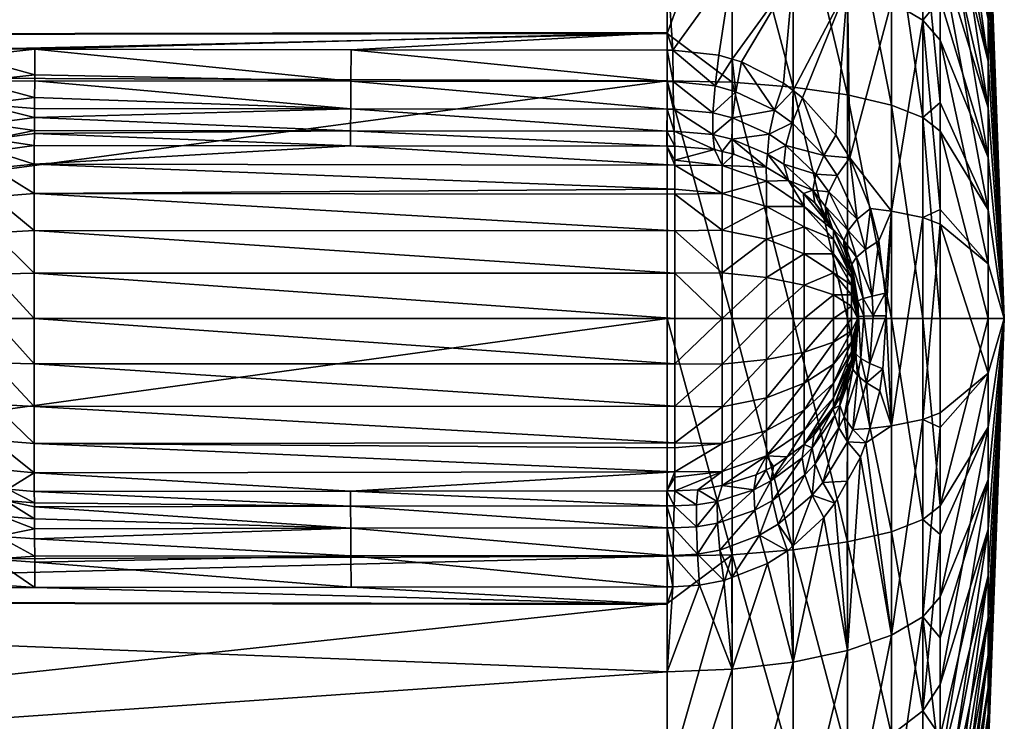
# Model space of a CAD drawing. Extents: x -0.145 to 0.145, y -0.108 to 0.015.
# Tile 82 of 84: x 0.123 to 0.145, y -0.092 to -0.077. Entities that reach past the tile are written whole.
import ezdxf

# ---------------------------------------------------------------- set-up
doc = ezdxf.new("R2010")
doc.units = 0
doc.layers.add('7460-33(2020)-1@7460-33(2020)', color=7, linetype='CONTINUOUS')

msp = doc.modelspace()

# ---------------------------------------------------------------- meshes
at = {"layer": '7460-33(2020)-1@7460-33(2020)'}
mesh = msp.add_polyface(dxfattribs=at)
corners = [(0.140954, -0.079993, 0.023152), (0.140488, -0.078729, 0.02311), (0.14122, -0.079546, 0.022777), (0.1449, -0.083552, 0.000203), (0.144548, -0.077938, 0.00793), (0.144548, -0.076192, 0.006291), (0.144548, -0.07417, 0.001993), (0.144548, -0.074019, -0.000397), (0.144548, -0.075487, -0.004915), (0.144548, -0.077013, -0.00676), (0.144548, -0.080036, 0.009084), (0.143496, -0.076573, 0.017842), (0.143496, -0.07373, 0.016527), (0.144548, -0.07895, -0.008167), (0.143496, -0.074424, -0.016408), (0.143496, -0.075552, -0.017087), (0.143496, -0.079456, -0.018403), (0.144548, -0.081176, -0.009048), (0.143496, -0.078833, -0.018193), (0.143496, -0.072023, -0.014963), (0.143496, -0.069032, -0.01213), (0.143496, -0.070587, -0.013604), (0.144548, -0.074468, -0.002749), (0.144548, -0.074909, 0.00427), (0.143496, -0.07045, 0.014034), (0.143496, -0.072419, 0.01553), (0.143496, -0.068957, 0.012275), (0.143496, -0.067783, 0.010894), (0.143496, -0.077469, 0.018257), (0.144548, -0.082355, 0.009679), (0.143496, -0.081171, 0.019072), (0.143121, -0.073021, 0.017705), (0.143121, -0.079161, -0.019745), (0.14147, -0.076296, 0.021737), (0.142433, -0.074451, -0.019467), (0.14147, -0.0698, -0.017887), (0.14147, -0.07401, -0.02042), (0.143121, -0.074975, -0.018335), (0.142433, -0.070436, -0.017051), (0.143121, -0.07703, 0.019559), (0.142433, -0.081208, 0.021749), (0.142433, -0.076631, 0.020742), (0.142433, -0.078893, -0.020963), (0.14147, -0.078667, -0.021989), (0.140287, -0.073677, -0.02114), (0.140287, -0.078496, -0.022764), (0.143121, -0.071191, -0.016058), (0.14147, -0.071837, 0.019673), (0.140287, -0.076043, 0.022489), (0.142433, -0.072378, 0.018774), (0.141524, -0.080041, 0.022606)]
mesh.append_faces([[corners[k] for k in face] for face in [(0, 1, 2, 2), (3, 4, 5, 5), (3, 6, 7, 7), (3, 8, 9, 9), (10, 11, 12, 12), (13, 14, 15, 15), (16, 17, 18, 18), (13, 19, 14, 14), (13, 9, 19, 19), (3, 9, 13, 13), (20, 9, 8, 8), (21, 19, 9, 9), (17, 15, 18, 18), (17, 13, 15, 15), (3, 7, 22, 22), (3, 22, 8, 8), (3, 5, 23, 23), (24, 4, 25, 25), (24, 5, 4, 4), (26, 27, 5, 5), (3, 23, 6, 6), (10, 28, 11, 11), (10, 29, 28, 28), (29, 30, 28, 28), (4, 12, 25, 25), (4, 10, 12, 12), (31, 12, 11, 11), (32, 16, 18, 18), (2, 1, 33, 33), (34, 35, 36, 36), (37, 38, 34, 34), (39, 40, 41, 41), (37, 18, 15, 15), (37, 32, 18, 18), (34, 32, 37, 37), (34, 42, 32, 32), (36, 42, 34, 34), (36, 43, 42, 42), (44, 43, 36, 36), (44, 45, 43, 43), (37, 19, 46, 46), (37, 14, 19, 19), (15, 14, 37, 37), (31, 25, 12, 12), (47, 33, 48, 48), (49, 33, 47, 47), (49, 41, 33, 33), (31, 41, 49, 49), (31, 39, 41, 41), (11, 39, 31, 31), (39, 28, 30, 30), (11, 28, 39, 39), (33, 50, 2, 2), (41, 50, 33, 33), (41, 40, 50, 50)]])
mesh = msp.add_polyface(dxfattribs=at)
corners = [(0.138578, -0.078469, 0.023849), (0.138661, -0.077798, 0.023575), (0.138949, -0.077883, 0.023527), (0.139724, -0.079959, 0.024562), (0.139758, -0.079526, 0.024016), (0.140123, -0.079769, 0.023895), (0.140262, -0.079277, 0.023445), (0.139878, -0.079001, 0.023573), (0.140954, -0.079993, 0.023152), (0.140078, -0.080179, 0.024437), (0.140784, -0.0804, 0.023616), (0.140488, -0.078729, 0.02311), (0.140285, -0.078572, 0.023182), (0.140076, -0.078412, 0.023256), (0.139157, -0.077944, 0.023493), (0.138944, -0.079633, 0.024762), (0.138959, -0.079169, 0.024209), (0.139031, -0.078595, 0.023778), (0.138733, -0.079901, 0.02545), (0.138563, -0.079861, 0.025481), (0.138528, -0.079532, 0.024831), (0.138533, -0.079058, 0.024276), (0.138988, -0.07996, 0.025404), (0.137686, -0.079455, 0.024895), (0.137673, -0.078975, 0.024339), (0.137662, -0.078374, 0.023916), (0.137653, -0.077689, 0.023652), (0.138735, -0.080206, 0.026135), (0.140287, -0.076043, 0.022489), (0.14147, -0.076296, 0.021737), (0.13895, -0.075886, 0.022955), (0.140287, -0.073677, -0.02114), (0.13895, -0.069022, -0.01891), (0.13895, -0.073471, -0.021587), (0.14147, -0.07401, -0.02042), (0.140287, -0.06932, -0.018518), (0.13895, -0.083552, -0.023806), (0.13895, -0.07839, -0.023244), (0.137535, -0.078355, -0.023404), (0.140287, -0.083552, -0.023314), (0.140287, -0.078496, -0.022764), (0.137535, -0.077325, -0.023056), (0.13895, -0.071174, 0.020775), (0.137535, -0.071484, 0.021097), (0.140287, -0.071428, 0.020353), (0.14147, -0.071837, 0.019673), (0.139696, -0.080244, 0.025204)]
mesh.append_faces([[corners[k] for k in face] for face in [(0, 1, 2, 2), (3, 4, 5, 5), (6, 4, 7, 7), (6, 5, 4, 4), (8, 5, 6, 6), (5, 9, 3, 3), (5, 10, 9, 9), (8, 10, 5, 5), (6, 11, 8, 8), (6, 12, 11, 11), (7, 12, 6, 6), (7, 13, 12, 12), (14, 13, 7, 7), (15, 4, 3, 3), (16, 4, 15, 15), (16, 7, 4, 4), (17, 7, 16, 16), (17, 14, 7, 7), (2, 14, 17, 17), (18, 19, 20, 20), (17, 0, 2, 2), (17, 21, 0, 0), (16, 21, 17, 17), (16, 20, 21, 21), (15, 20, 16, 16), (15, 18, 20, 20), (22, 18, 15, 15), (23, 20, 19, 19), (24, 21, 20, 20), (25, 0, 21, 21), (26, 1, 0, 0), (18, 27, 19, 19), (18, 22, 27, 27), (28, 12, 13, 13), (29, 12, 28, 28), (29, 11, 12, 12), (30, 1, 26, 26), (30, 2, 1, 1), (28, 2, 30, 30), (28, 14, 2, 2), (13, 14, 28, 28), (31, 32, 33, 33), (34, 35, 31, 31), (36, 37, 38, 38), (39, 40, 37, 37), (33, 40, 31, 31), (33, 37, 40, 40), (41, 37, 33, 33), (41, 38, 37, 37), (42, 30, 43, 43), (44, 30, 42, 42), (44, 28, 30, 30), (45, 28, 44, 44), (46, 22, 15, 15), (15, 3, 46, 46)]])
mesh = msp.add_polyface(dxfattribs=at)
corners = [(0.098697, -0.078211, 0.023603), (0.117443, -0.083552, 0.024284), (0.098697, -0.083552, 0.024205), (0.117542, -0.082431, 0.024261), (0.098697, -0.077367, 0.023308), (0.117936, -0.081219, 0.024176), (0.118447, -0.080323, 0.024074), (0.119515, -0.079157, 0.023892), (0.120167, -0.078682, 0.023802), (0.12089, -0.078286, 0.02372), (0.122252, -0.077827, 0.023618), (0.123713, -0.077669, 0.023586), (0.098697, -0.089736, 0.023308), (0.118575, -0.086958, 0.02405), (0.119561, -0.087984, 0.023885), (0.117826, -0.085625, 0.024199), (0.098697, -0.088893, 0.023603), (0.117515, -0.084533, 0.024267), (0.11743, -0.083695, 0.024286), (0.098697, -0.073137, 0.021828), (0.137535, -0.075834, 0.023109), (0.098697, -0.071622, 0.020876), (0.137535, -0.071484, 0.021097), (0.098697, -0.077367, -0.022902), (0.137535, -0.073402, -0.021735), (0.098697, -0.073137, -0.021422), (0.098697, -0.078211, -0.023197), (0.137535, -0.077325, -0.023056), (0.098697, -0.083552, -0.023799), (0.137535, -0.078355, -0.023404), (0.098697, -0.088893, -0.023197), (0.137535, -0.083552, -0.023969), (0.098568, -0.073145, -0.021406), (0.098568, -0.078215, -0.02318), (0.098697, -0.071622, -0.02047), (0.098568, -0.083552, -0.023782), (0.098568, -0.088889, -0.02318), (0.098568, -0.088889, 0.023586), (0.098568, -0.083552, 0.024188), (0.098568, -0.078215, 0.023586), (0.098568, -0.073145, 0.021812), (0.098448, -0.088878, 0.023537), (0.098448, -0.083552, -0.023731), (0.098448, -0.078226, -0.023131), (0.098448, -0.073167, -0.021361), (0.098448, -0.078226, 0.023537), (0.098448, -0.073167, 0.021767), (0.098448, -0.083552, 0.024137), (0.118189, -0.082545, 0.024343), (0.11809, -0.08368, 0.024363), (0.118166, -0.084433, 0.024347)]
mesh.append_faces([[corners[k] for k in face] for face in [(0, 1, 2, 2), (0, 3, 1, 1), (4, 3, 0, 0), (4, 5, 3, 3), (4, 6, 5, 5), (4, 7, 6, 6), (8, 7, 4, 4), (4, 9, 8, 8), (4, 10, 9, 9), (11, 10, 4, 4), (12, 13, 14, 14), (12, 15, 13, 13), (16, 15, 12, 12), (16, 17, 15, 15), (2, 17, 16, 16), (2, 18, 17, 17), (1, 18, 2, 2), (19, 20, 4, 4), (21, 22, 19, 19), (23, 24, 25, 25), (26, 27, 23, 23), (28, 29, 26, 26), (30, 31, 28, 28), (32, 33, 23, 23), (32, 25, 34, 34), (23, 25, 32, 32), (33, 26, 23, 23), (33, 28, 26, 26), (35, 28, 33, 33), (35, 30, 28, 28), (36, 30, 35, 35), (37, 2, 16, 16), (38, 2, 37, 37), (38, 0, 2, 2), (39, 0, 38, 38), (39, 4, 0, 0), (40, 4, 39, 39), (40, 19, 4, 4), (21, 19, 40, 40), (37, 41, 38, 38), (35, 42, 36, 36), (35, 43, 42, 42), (33, 43, 35, 35), (33, 44, 43, 43), (32, 44, 33, 33), (40, 45, 46, 46), (39, 45, 40, 40), (39, 47, 45, 45), (38, 47, 39, 39), (38, 41, 47, 47), (48, 1, 3, 3), (49, 18, 1, 1), (49, 17, 18, 18), (50, 17, 49, 49), (50, 15, 17, 17)]])
mesh = msp.add_polyface(dxfattribs=at)
corners = [(0.098697, -0.077367, 0.023308), (0.137535, -0.075834, 0.023109), (0.137535, -0.077299, 0.023539), (0.098697, -0.073137, 0.021828), (0.137535, -0.071484, 0.021097), (0.098697, -0.073137, -0.021422), (0.137535, -0.073402, -0.021735), (0.137535, -0.071537, -0.020612), (0.098697, -0.077367, -0.022902), (0.137535, -0.077325, -0.023056), (0.098697, -0.078211, -0.023197), (0.137535, -0.078355, -0.023404), (0.098697, -0.083552, -0.023799), (0.137535, -0.083552, -0.023969), (0.122397, -0.078372, 0.023813), (0.123711, -0.078223, 0.0238), (0.12371, -0.07836, 0.023854), (0.122252, -0.077827, 0.023618), (0.123713, -0.077669, 0.023586), (0.123708, -0.078723, 0.024112), (0.122537, -0.078868, 0.024117), (0.123707, -0.078964, 0.024283), (0.123706, -0.079156, 0.024509), (0.122775, -0.079633, 0.024994), (0.123703, -0.07951, 0.02498), (0.1237, -0.079772, 0.025513), (0.122664, -0.079294, 0.024515), (0.123703, -0.079445, 0.024848), (0.130624, -0.077679, 0.023619), (0.130621, -0.078367, 0.023885), (0.130618, -0.07897, 0.024312), (0.130614, -0.07945, 0.024872), (0.130611, -0.079779, 0.025532), (0.122802, -0.080891, 0.027052), (0.1237, -0.081631, 0.027712), (0.122802, -0.08168, 0.027622), (0.122802, -0.083552, 0.028101), (0.121951, -0.083552, 0.027801), (0.122802, -0.082586, 0.02798), (0.122802, -0.084518, 0.027979), (0.121951, -0.084444, 0.027688), (0.122802, -0.085424, 0.027622), (0.121951, -0.08528, 0.027358), (0.122804, -0.079896, 0.025539), (0.122086, -0.080168, 0.0256), (0.122802, -0.080268, 0.026303), (0.1237, -0.080182, 0.026358), (0.1237, -0.085473, 0.027711), (0.1237, -0.084544, 0.028078), (0.1237, -0.083552, 0.028203), (0.1237, -0.082561, 0.028078), (0.1237, -0.080822, 0.027126), (0.1377, -0.085468, 0.027702), (0.1377, -0.083552, 0.028203), (0.1377, -0.081635, 0.027702), (0.1377, -0.080723, 0.027031)]
mesh.append_faces([[corners[k] for k in face] for face in [(0, 1, 2, 2), (3, 4, 1, 1), (5, 6, 7, 7), (8, 9, 6, 6), (10, 11, 9, 9), (12, 13, 11, 11), (14, 15, 16, 16), (17, 18, 15, 15), (19, 14, 16, 16), (20, 21, 22, 22), (23, 24, 25, 25), (14, 17, 15, 15), (20, 19, 21, 21), (20, 14, 19, 19), (26, 22, 27, 27), (26, 20, 22, 22), (23, 27, 24, 24), (23, 26, 27, 27), (28, 29, 18, 18), (29, 15, 18, 18), (29, 16, 15, 15), (30, 16, 29, 29), (30, 19, 16, 16), (21, 19, 30, 30), (30, 22, 21, 21), (30, 31, 22, 22), (24, 32, 25, 25), (24, 31, 32, 32), (27, 31, 24, 24), (27, 22, 31, 31), (33, 34, 35, 35), (36, 37, 38, 38), (39, 40, 36, 36), (41, 42, 39, 39), (25, 43, 23, 23), (44, 43, 45, 45), (43, 46, 45, 45), (25, 46, 43, 43), (39, 47, 41, 41), (39, 48, 47, 47), (36, 48, 39, 39), (36, 49, 48, 48), (38, 49, 36, 36), (38, 50, 49, 49), (35, 50, 38, 38), (35, 34, 50, 50), (33, 51, 34, 34), (45, 51, 33, 33), (45, 46, 51, 51), (52, 47, 48, 48), (53, 49, 50, 50), (51, 54, 34, 34), (46, 55, 51, 51), (25, 32, 46, 46)]])
mesh = msp.add_polyface(dxfattribs=at)
corners = [(0.137535, -0.077299, 0.023539), (0.137535, -0.077689, 0.023653), (0.130624, -0.077679, 0.023619), (0.123713, -0.077669, 0.023586), (0.137686, -0.079455, 0.024895), (0.138563, -0.079861, 0.025481), (0.1377, -0.079786, 0.025551), (0.137673, -0.078975, 0.024339), (0.138528, -0.079532, 0.024831), (0.137662, -0.078374, 0.023916), (0.138533, -0.079058, 0.024276), (0.137653, -0.077689, 0.023652), (0.138578, -0.078469, 0.023849), (0.137525, -0.079455, 0.024896), (0.137522, -0.079786, 0.025552), (0.137529, -0.078975, 0.02434), (0.137532, -0.078375, 0.023917), (0.130611, -0.079779, 0.025532), (0.130614, -0.07945, 0.024872), (0.130621, -0.078367, 0.023885), (0.130618, -0.07897, 0.024312), (0.1377, -0.080198, 0.026347), (0.1377, -0.080088, 0.026203), (0.138735, -0.08082, 0.026935), (0.1377, -0.080723, 0.027031), (0.138735, -0.080206, 0.026135), (0.1377, -0.080831, 0.027114), (0.138735, -0.08162, 0.027549), (0.13895, -0.073471, -0.021587), (0.137535, -0.073402, -0.021735), (0.137535, -0.077325, -0.023056), (0.137535, -0.075834, 0.023109), (0.13895, -0.075886, 0.022955), (0.137535, -0.071484, 0.021097), (0.137535, -0.071537, -0.020612), (0.13895, -0.083552, -0.023806), (0.137535, -0.078355, -0.023404), (0.137535, -0.083552, -0.023969), (0.1377, -0.085468, 0.027702), (0.1237, -0.084544, 0.028078), (0.1377, -0.084542, 0.028073), (0.1237, -0.082561, 0.028078), (0.1377, -0.082561, 0.028073), (0.1377, -0.083552, 0.028203), (0.1237, -0.083552, 0.028203), (0.1237, -0.081631, 0.027712), (0.1377, -0.081635, 0.027702), (0.1237, -0.080822, 0.027126), (0.1237, -0.080182, 0.026358), (0.138735, -0.082552, 0.027935), (0.138735, -0.083552, 0.028067), (0.138735, -0.084552, 0.027935)]
mesh.append_faces([[corners[k] for k in face] for face in [(0, 1, 2, 2), (3, 0, 2, 2), (4, 5, 6, 6), (7, 8, 4, 4), (9, 10, 7, 7), (11, 12, 9, 9), (13, 6, 14, 14), (13, 4, 6, 6), (15, 4, 13, 13), (15, 7, 4, 4), (16, 7, 15, 15), (16, 9, 7, 7), (1, 9, 16, 16), (1, 11, 9, 9), (14, 17, 18, 18), (15, 19, 16, 16), (15, 20, 19, 19), (13, 20, 15, 15), (2, 16, 19, 19), (1, 16, 2, 2), (13, 18, 20, 20), (13, 14, 18, 18), (14, 21, 17, 17), (14, 22, 21, 21), (6, 22, 14, 14), (23, 24, 21, 21), (5, 22, 6, 6), (5, 25, 22, 22), (23, 26, 24, 24), (23, 27, 26, 26), (25, 21, 22, 22), (25, 23, 21, 21), (28, 29, 30, 30), (11, 1, 0, 0), (31, 11, 0, 0), (31, 32, 11, 11), (33, 32, 31, 31), (28, 34, 29, 29), (35, 36, 37, 37), (38, 39, 40, 40), (41, 42, 43, 43), (40, 44, 43, 43), (39, 44, 40, 40), (41, 45, 42, 42), (45, 46, 42, 42), (47, 26, 46, 46), (47, 24, 26, 26), (48, 21, 24, 24), (48, 17, 21, 21), (27, 46, 26, 26), (49, 42, 46, 46), (50, 43, 42, 42), (49, 50, 42, 42), (51, 38, 40, 40), (50, 40, 43, 43)]])
mesh = msp.add_polyface(dxfattribs=at)
corners = [(0.141393, -0.081846, 0.023735), (0.141399, -0.082032, 0.024278), (0.141148, -0.081582, 0.024464), (0.141471, -0.082244, 0.024215), (0.141566, -0.082367, 0.023605), (0.141671, -0.082212, 0.023087), (0.140988, -0.081096, 0.023998), (0.141017, -0.081346, 0.024562), (0.141489, -0.081626, 0.023213), (0.141869, -0.082041, 0.022603), (0.142014, -0.08306, 0.022493), (0.142155, -0.081858, 0.022169), (0.141683, -0.081379, 0.022733), (0.141066, -0.080786, 0.02347), (0.140717, -0.08075, 0.024149), (0.141247, -0.080429, 0.022999), (0.140784, -0.0804, 0.023616), (0.140954, -0.079993, 0.023152), (0.141164, -0.08162, 0.024721), (0.140757, -0.081026, 0.024726), (0.141563, -0.082552, 0.024471), (0.141164, -0.08182, 0.025203), (0.141563, -0.082655, 0.024721), (0.141164, -0.082137, 0.025617), (0.141164, -0.082552, 0.025935), (0.140528, -0.082137, 0.026652), (0.141563, -0.08282, 0.024935), (0.140528, -0.081552, 0.026203), (0.143496, -0.079456, -0.018403), (0.144548, -0.083552, -0.009348), (0.144548, -0.081176, -0.009048), (0.143496, -0.083552, -0.018848), (0.1449, -0.083552, 0.000203), (0.144548, -0.07895, -0.008167), (0.144548, -0.082355, 0.009679), (0.144548, -0.080036, 0.009084), (0.143496, -0.081492, 0.019142), (0.143496, -0.081171, 0.019072), (0.144548, -0.077938, 0.00793), (0.142298, -0.083001, 0.02205), (0.142433, -0.081208, 0.021749), (0.143121, -0.07703, 0.019559), (0.143121, -0.081343, 0.020509), (0.14147, -0.083552, -0.02252), (0.14147, -0.078667, -0.021989), (0.140287, -0.078496, -0.022764), (0.142433, -0.083552, -0.02147), (0.142433, -0.078893, -0.020963), (0.143121, -0.083552, -0.020223), (0.143121, -0.079161, -0.019745), (0.141558, -0.082499, 0.02414), (0.141977, -0.081148, 0.022305), (0.141524, -0.080041, 0.022606), (0.14122, -0.079546, 0.022777)]
mesh.append_faces([[corners[k] for k in face] for face in [(0, 1, 2, 2), (0, 3, 1, 1), (0, 4, 3, 3), (5, 4, 0, 0), (6, 2, 7, 7), (6, 0, 2, 2), (8, 0, 6, 6), (8, 5, 0, 0), (9, 5, 8, 8), (9, 10, 5, 5), (11, 10, 9, 9), (8, 12, 9, 9), (8, 13, 12, 12), (6, 13, 8, 8), (6, 14, 13, 13), (7, 14, 6, 6), (15, 13, 16, 16), (15, 12, 13, 13), (17, 15, 16, 16), (7, 18, 19, 19), (20, 1, 3, 3), (18, 1, 20, 20), (18, 2, 1, 1), (7, 2, 18, 18), (20, 21, 18, 18), (20, 22, 21, 21), (23, 24, 25, 25), (26, 24, 23, 23), (21, 23, 27, 27), (22, 23, 21, 21), (28, 29, 30, 30), (31, 29, 28, 28), (32, 33, 30, 30), (32, 34, 35, 35), (34, 36, 37, 37), (32, 35, 38, 38), (39, 11, 40, 40), (41, 42, 40, 40), (43, 44, 45, 45), (46, 44, 43, 43), (46, 47, 44, 44), (48, 47, 46, 46), (48, 49, 47, 47), (31, 28, 49, 49), (42, 37, 36, 36), (41, 37, 42, 42), (4, 50, 3, 3), (9, 51, 11, 11), (9, 12, 51, 51), (52, 12, 15, 15), (52, 51, 12, 12), (52, 15, 17, 17), (17, 53, 52, 52), (40, 51, 52, 52), (11, 51, 40, 40)]])
mesh = msp.add_polyface(dxfattribs=at)
corners = [(0.098697, -0.077367, 0.023308), (0.137535, -0.077299, 0.023539), (0.123713, -0.077669, 0.023586), (0.121048, -0.080558, 0.025164), (0.121301, -0.080728, 0.025711), (0.121195, -0.080858, 0.025731), (0.121673, -0.080422, 0.025652), (0.121457, -0.080229, 0.025108), (0.121953, -0.08025, 0.025617), (0.121913, -0.079954, 0.025057), (0.122086, -0.080168, 0.0256), (0.121021, -0.081071, 0.025764), (0.122397, -0.078372, 0.023813), (0.12089, -0.078286, 0.02372), (0.122252, -0.077827, 0.023618), (0.121175, -0.078793, 0.023898), (0.120167, -0.078682, 0.023802), (0.120527, -0.079154, 0.023965), (0.119515, -0.079157, 0.023892), (0.119945, -0.079587, 0.02404), (0.118447, -0.080323, 0.024074), (0.118992, -0.080645, 0.02419), (0.117936, -0.081219, 0.024176), (0.118539, -0.081454, 0.024273), (0.121448, -0.079252, 0.024189), (0.122537, -0.078868, 0.024117), (0.120872, -0.079581, 0.024246), (0.120355, -0.079975, 0.02431), (0.119512, -0.080933, 0.024437), (0.121697, -0.079645, 0.024581), (0.122664, -0.079294, 0.024515), (0.121187, -0.079944, 0.024633), (0.120729, -0.080303, 0.02469), (0.119983, -0.081175, 0.024805), (0.122775, -0.079633, 0.024994), (0.120381, -0.081359, 0.025275), (0.121188, -0.080929, 0.025881), (0.121951, -0.080521, 0.026141), (0.122802, -0.080268, 0.026303), (0.121951, -0.081096, 0.026832), (0.122802, -0.080891, 0.027052), (0.121188, -0.081426, 0.026478), (0.122804, -0.079896, 0.025539)]
mesh.append_faces([[corners[k] for k in face] for face in [(0, 1, 2, 2), (3, 4, 5, 5), (3, 6, 4, 4), (7, 6, 3, 3), (7, 8, 6, 6), (9, 8, 7, 7), (9, 10, 8, 8), (5, 11, 3, 3), (12, 13, 14, 14), (15, 13, 12, 12), (15, 16, 13, 13), (17, 16, 15, 15), (17, 18, 16, 16), (19, 18, 17, 17), (19, 20, 18, 18), (21, 20, 19, 19), (21, 22, 20, 20), (23, 22, 21, 21), (24, 12, 25, 25), (24, 15, 12, 12), (26, 15, 24, 24), (26, 17, 15, 15), (27, 17, 26, 26), (27, 19, 17, 17), (28, 19, 27, 27), (28, 21, 19, 19), (29, 25, 30, 30), (29, 24, 25, 25), (31, 24, 29, 29), (31, 26, 24, 24), (32, 26, 31, 31), (32, 27, 26, 26), (33, 27, 32, 32), (33, 28, 27, 27), (9, 30, 34, 34), (9, 29, 30, 30), (7, 29, 9, 9), (7, 31, 29, 29), (3, 31, 7, 7), (3, 32, 31, 31), (35, 32, 3, 3), (35, 33, 32, 32), (36, 5, 4, 4), (36, 11, 5, 5), (37, 8, 10, 10), (37, 6, 8, 8), (4, 6, 37, 37), (38, 37, 10, 10), (38, 39, 37, 37), (40, 39, 38, 38), (37, 36, 4, 4), (37, 41, 36, 36), (39, 41, 37, 37), (34, 42, 9, 9), (42, 10, 9, 9)]])
mesh = msp.add_polyface(dxfattribs=at)
corners = [(0.141017, -0.081346, 0.024562), (0.140757, -0.081026, 0.024726), (0.140717, -0.08075, 0.024149), (0.140784, -0.0804, 0.023616), (0.140078, -0.080179, 0.024437), (0.141066, -0.080786, 0.02347), (0.141164, -0.08162, 0.024721), (0.141164, -0.08182, 0.025203), (0.140528, -0.081102, 0.025617), (0.1397, -0.082655, 0.027549), (0.138735, -0.083552, 0.028067), (0.138735, -0.082552, 0.027935), (0.1397, -0.083552, 0.027667), (0.140528, -0.08282, 0.026935), (0.140528, -0.083552, 0.027031), (0.141164, -0.083034, 0.026135), (0.1397, -0.08182, 0.027203), (0.138735, -0.08162, 0.027549), (0.140528, -0.082137, 0.026652), (0.141164, -0.082552, 0.025935), (0.1397, -0.081102, 0.026652), (0.138735, -0.08082, 0.026935), (0.140528, -0.081552, 0.026203), (0.141164, -0.082137, 0.025617), (0.1397, -0.080552, 0.025935), (0.138735, -0.080206, 0.026135), (0.141164, -0.084552, 0.025935), (0.140528, -0.085552, 0.026203), (0.140528, -0.084966, 0.026652), (0.1397, -0.084448, 0.027549), (0.138735, -0.085484, 0.027549), (0.138735, -0.084552, 0.027935), (0.1397, -0.085284, 0.027203), (0.140528, -0.084284, 0.026935), (0.141164, -0.084069, 0.026135), (0.141164, -0.083552, 0.026203), (0.140287, -0.083552, -0.023314), (0.13895, -0.07839, -0.023244), (0.13895, -0.083552, -0.023806), (0.14147, -0.083552, -0.02252), (0.140287, -0.078496, -0.022764), (0.13895, -0.088713, -0.023244), (0.137535, -0.083552, -0.023969), (0.140287, -0.088607, -0.022764), (0.140513, -0.080817, 0.024849), (0.140185, -0.080535, 0.025014), (0.139724, -0.079959, 0.024562), (0.139696, -0.080244, 0.025204), (0.138988, -0.07996, 0.025404), (0.1377, -0.081635, 0.027702), (0.1377, -0.085468, 0.027702), (0.1377, -0.084542, 0.028073)]
mesh.append_faces([[corners[k] for k in face] for face in [(0, 1, 2, 2), (3, 2, 4, 4), (3, 5, 2, 2), (6, 7, 8, 8), (9, 10, 11, 11), (9, 12, 10, 10), (13, 12, 9, 9), (13, 14, 12, 12), (15, 14, 13, 13), (16, 11, 17, 17), (16, 9, 11, 11), (18, 9, 16, 16), (18, 13, 9, 9), (19, 13, 18, 18), (20, 17, 21, 21), (20, 16, 17, 17), (22, 16, 20, 20), (22, 18, 16, 16), (23, 18, 22, 22), (24, 21, 25, 25), (24, 20, 21, 21), (8, 20, 24, 24), (8, 22, 20, 20), (7, 22, 8, 8), (26, 27, 28, 28), (29, 30, 31, 31), (29, 32, 30, 30), (33, 32, 29, 29), (33, 28, 32, 32), (34, 28, 33, 33), (12, 31, 10, 10), (12, 29, 31, 31), (14, 29, 12, 12), (14, 33, 29, 29), (35, 33, 14, 14), (36, 37, 38, 38), (39, 40, 36, 36), (41, 38, 42, 42), (43, 36, 38, 38), (2, 44, 45, 45), (2, 1, 44, 44), (4, 2, 45, 45), (46, 45, 47, 47), (46, 4, 45, 45), (25, 47, 24, 24), (25, 48, 47, 47), (45, 24, 47, 47), (45, 8, 24, 24), (1, 6, 44, 44), (44, 8, 45, 45), (6, 8, 44, 44), (17, 11, 49, 49), (31, 30, 50, 50), (10, 31, 51, 51)]])
mesh = msp.add_polyface(dxfattribs=at)
corners = [(0.141891, -0.084961, 0.022587), (0.141964, -0.084535, 0.022532), (0.142248, -0.084654, 0.022092), (0.142176, -0.085132, 0.022152), (0.141763, -0.084424, 0.023019), (0.141692, -0.084801, 0.023072), (0.141829, -0.083503, 0.022968), (0.141716, -0.083508, 0.023483), (0.141676, -0.08375, 0.024029), (0.141686, -0.083629, 0.024019), (0.141653, -0.084323, 0.023535), (0.141665, -0.083898, 0.02404), (0.1417, -0.083166, 0.023496), (0.141686, -0.083327, 0.024019), (0.141813, -0.083116, 0.022981), (0.141566, -0.082367, 0.023605), (0.14203, -0.083496, 0.02248), (0.142314, -0.08349, 0.022036), (0.142014, -0.08306, 0.022493), (0.141671, -0.082212, 0.023087), (0.142298, -0.083001, 0.02205), (0.142155, -0.081858, 0.022169), (0.141652, -0.084055, 0.024052), (0.1417, -0.083552, 0.024203), (0.1449, -0.083552, 0.000203), (0.144548, -0.084749, 0.009679), (0.144548, -0.082355, 0.009679), (0.144548, -0.081176, -0.009048), (0.144548, -0.083552, -0.009348), (0.143496, -0.083552, -0.018848), (0.143496, -0.087647, -0.018403), (0.143496, -0.081492, 0.019142), (0.143496, -0.085611, 0.019142), (0.143496, -0.085932, 0.019072), (0.144548, -0.087068, 0.009084), (0.144548, -0.085927, -0.009048), (0.142433, -0.085895, 0.021749), (0.142433, -0.081208, 0.021749), (0.143121, -0.081343, 0.020509), (0.143121, -0.08576, 0.020509), (0.143121, -0.079161, -0.019745), (0.143121, -0.083552, -0.020223), (0.142433, -0.088211, -0.020963), (0.142433, -0.083552, -0.02147), (0.14147, -0.083552, -0.02252), (0.143121, -0.087943, -0.019745), (0.141694, -0.083498, 0.024011), (0.141681, -0.08321, 0.024024), (0.141641, -0.084203, 0.024063), (0.141619, -0.082853, 0.024082)]
mesh.append_faces([[corners[k] for k in face] for face in [(0, 1, 2, 2), (2, 3, 0, 0), (4, 0, 5, 5), (4, 1, 0, 0), (6, 1, 4, 4), (7, 8, 9, 9), (10, 8, 7, 7), (10, 11, 8, 8), (10, 4, 5, 5), (7, 4, 10, 10), (7, 6, 4, 4), (12, 6, 7, 7), (7, 13, 12, 12), (14, 12, 15, 15), (14, 6, 12, 12), (16, 6, 14, 14), (16, 1, 6, 6), (17, 1, 16, 16), (17, 2, 1, 1), (18, 14, 19, 19), (18, 16, 14, 14), (20, 16, 18, 18), (20, 17, 16, 16), (21, 20, 18, 18), (11, 22, 23, 23), (8, 23, 9, 9), (23, 8, 11, 11), (24, 25, 26, 26), (24, 27, 28, 28), (29, 30, 28, 28), (25, 31, 26, 26), (25, 32, 31, 31), (33, 32, 25, 25), (24, 34, 25, 25), (24, 28, 35, 35), (36, 2, 17, 17), (36, 3, 2, 2), (37, 17, 20, 20), (37, 36, 17, 17), (38, 36, 37, 37), (38, 39, 36, 36), (29, 40, 41, 41), (39, 31, 32, 32), (38, 31, 39, 39), (42, 43, 44, 44), (45, 41, 43, 43), (30, 29, 41, 41), (7, 9, 46, 46), (12, 13, 47, 47), (7, 46, 13, 13), (48, 23, 22, 22), (46, 9, 23, 23), (46, 23, 13, 13), (47, 13, 23, 23), (23, 49, 47, 47)]])
mesh = msp.add_polyface(dxfattribs=at)
corners = [(0.141318, -0.08525, 0.024343), (0.14145, -0.084886, 0.024231), (0.141307, -0.085454, 0.023795), (0.141652, -0.084055, 0.024052), (0.141665, -0.083898, 0.02404), (0.141653, -0.084323, 0.023535), (0.141586, -0.084657, 0.02359), (0.141399, -0.085698, 0.023272), (0.141692, -0.084801, 0.023072), (0.141566, -0.082367, 0.023605), (0.1417, -0.083166, 0.023496), (0.141619, -0.082853, 0.024082), (0.141671, -0.082212, 0.023087), (0.141813, -0.083116, 0.022981), (0.141563, -0.084552, 0.024471), (0.141164, -0.085484, 0.024721), (0.1417, -0.083552, 0.024203), (0.141563, -0.082655, 0.024721), (0.141563, -0.082552, 0.024471), (0.141563, -0.084448, 0.024721), (0.141164, -0.085284, 0.025203), (0.141164, -0.083034, 0.026135), (0.141164, -0.083552, 0.026203), (0.140528, -0.083552, 0.027031), (0.141563, -0.083284, 0.025203), (0.141563, -0.083552, 0.025238), (0.141164, -0.082552, 0.025935), (0.140528, -0.08282, 0.026935), (0.141563, -0.083034, 0.0251), (0.141563, -0.08282, 0.024935), (0.141164, -0.082137, 0.025617), (0.141563, -0.084284, 0.024935), (0.141164, -0.084966, 0.025617), (0.141164, -0.084552, 0.025935), (0.140528, -0.085552, 0.026203), (0.141563, -0.084069, 0.0251), (0.141164, -0.084069, 0.026135), (0.140528, -0.084966, 0.026652), (0.141563, -0.08382, 0.025203), (0.140528, -0.084284, 0.026935), (0.14147, -0.088436, -0.021989), (0.14147, -0.083552, -0.02252), (0.140287, -0.083552, -0.023314), (0.141681, -0.08321, 0.024024), (0.141576, -0.084533, 0.024123), (0.141641, -0.084203, 0.024063), (0.141558, -0.082499, 0.02414), (0.141471, -0.082244, 0.024215)]
mesh.append_faces([[corners[k] for k in face] for face in [(0, 1, 2, 2), (3, 4, 5, 5), (6, 7, 2, 2), (6, 8, 7, 7), (5, 8, 6, 6), (9, 10, 11, 11), (12, 13, 9, 9), (14, 0, 15, 15), (14, 1, 0, 0), (16, 17, 18, 18), (19, 15, 20, 20), (19, 14, 15, 15), (16, 14, 19, 19), (21, 22, 23, 23), (24, 22, 21, 21), (24, 25, 22, 22), (16, 25, 24, 24), (26, 21, 27, 27), (28, 21, 26, 26), (28, 24, 21, 21), (16, 24, 28, 28), (29, 28, 26, 26), (16, 28, 29, 29), (17, 29, 30, 30), (16, 29, 17, 17), (31, 20, 32, 32), (31, 19, 20, 20), (16, 19, 31, 31), (33, 32, 34, 34), (35, 32, 33, 33), (35, 31, 32, 32), (16, 31, 35, 35), (36, 33, 37, 37), (38, 33, 36, 36), (38, 35, 33, 33), (16, 35, 38, 38), (22, 36, 39, 39), (25, 36, 22, 22), (25, 38, 36, 36), (16, 38, 25, 25), (40, 41, 42, 42), (10, 43, 11, 11), (6, 44, 5, 5), (2, 44, 6, 6), (2, 1, 44, 44), (5, 45, 3, 3), (44, 45, 5, 5), (9, 11, 46, 46), (18, 46, 16, 16), (18, 47, 46, 46), (16, 46, 11, 11), (16, 45, 44, 44), (44, 1, 14, 14), (14, 16, 44, 44)]])
mesh = msp.add_polyface(dxfattribs=at)
corners = [(0.098697, -0.088893, -0.023197), (0.137535, -0.088748, -0.023404), (0.137535, -0.083552, -0.023969), (0.098697, -0.089736, -0.022902), (0.137535, -0.089778, -0.023056), (0.137535, -0.089804, 0.023539), (0.123713, -0.089434, 0.023586), (0.130624, -0.089424, 0.023619), (0.123711, -0.088875, 0.023787), (0.130621, -0.088736, 0.023885), (0.12371, -0.088749, 0.023863), (0.123708, -0.088368, 0.024094), (0.130618, -0.088133, 0.024312), (0.123707, -0.088149, 0.024294), (0.1237, -0.087331, 0.025513), (0.130611, -0.087324, 0.025532), (0.130614, -0.087653, 0.024872), (0.123703, -0.08758, 0.024974), (0.123703, -0.087667, 0.024854), (0.123706, -0.08793, 0.024495), (0.137525, -0.087648, 0.024896), (0.137522, -0.087317, 0.025552), (0.137529, -0.088128, 0.02434), (0.137532, -0.088729, 0.023917), (0.137535, -0.089414, 0.023653), (0.123063, -0.087528, 0.024983), (0.122705, -0.08936, 0.0236), (0.122805, -0.088808, 0.023798), (0.122901, -0.088306, 0.024103), (0.122988, -0.087873, 0.024503), (0.122292, -0.087704, 0.024535), (0.122804, -0.087202, 0.02554), (0.122443, -0.087373, 0.025014), (0.122565, -0.087142, 0.025554), (0.123124, -0.087284, 0.025522), (0.122802, -0.086836, 0.026302), (0.122802, -0.086213, 0.027051), (0.121951, -0.086008, 0.026831), (0.122802, -0.085424, 0.027622), (0.121951, -0.086583, 0.02614), (0.1237, -0.086922, 0.026357), (0.1237, -0.086283, 0.027125), (0.1237, -0.085473, 0.027711), (0.1377, -0.086272, 0.027114), (0.1377, -0.085468, 0.027702), (0.1377, -0.08638, 0.027031), (0.1377, -0.086905, 0.026347)]
mesh.append_faces([[corners[k] for k in face] for face in [(0, 1, 2, 2), (3, 4, 1, 1), (5, 6, 7, 7), (8, 7, 6, 6), (8, 9, 7, 7), (10, 9, 8, 8), (11, 9, 10, 10), (11, 12, 9, 9), (13, 12, 11, 11), (14, 15, 16, 16), (16, 17, 14, 14), (16, 18, 17, 17), (12, 18, 16, 16), (12, 19, 18, 18), (13, 19, 12, 12), (20, 15, 21, 21), (20, 16, 15, 15), (22, 12, 16, 16), (23, 9, 12, 12), (24, 7, 9, 9), (25, 17, 18, 18), (26, 27, 6, 6), (27, 8, 6, 6), (27, 10, 8, 8), (28, 10, 27, 27), (28, 11, 10, 10), (13, 11, 28, 28), (29, 13, 28, 28), (19, 13, 29, 29), (25, 29, 30, 30), (25, 19, 29, 29), (18, 19, 25, 25), (31, 32, 33, 33), (31, 25, 32, 32), (34, 25, 31, 31), (34, 17, 25, 25), (14, 17, 34, 34), (35, 34, 31, 31), (36, 37, 38, 38), (35, 39, 36, 36), (31, 33, 35, 35), (40, 14, 34, 34), (35, 40, 34, 34), (36, 40, 35, 35), (36, 41, 40, 40), (38, 41, 36, 36), (38, 42, 41, 41), (43, 42, 44, 44), (43, 41, 42, 42), (45, 41, 43, 43), (46, 41, 45, 45), (46, 40, 41, 41), (15, 40, 46, 46), (14, 40, 15, 15)]])
mesh = msp.add_polyface(dxfattribs=at)
corners = [(0.130624, -0.089424, 0.023619), (0.137535, -0.089414, 0.023653), (0.137535, -0.089804, 0.023539), (0.137686, -0.087648, 0.024895), (0.137522, -0.087317, 0.025552), (0.1377, -0.087318, 0.025551), (0.137525, -0.087648, 0.024896), (0.137673, -0.088128, 0.024339), (0.137529, -0.088128, 0.02434), (0.137662, -0.088729, 0.023916), (0.137532, -0.088729, 0.023917), (0.137653, -0.089415, 0.023652), (0.130614, -0.087653, 0.024872), (0.130618, -0.088133, 0.024312), (0.130621, -0.088736, 0.023885), (0.138237, -0.089381, 0.023622), (0.138193, -0.0887, 0.02389), (0.1382, -0.087294, 0.025524), (0.138173, -0.087624, 0.02487), (0.138622, -0.087553, 0.024817), (0.138773, -0.089278, 0.023559), (0.13868, -0.088611, 0.023835), (0.138947, -0.08921, 0.023523), (0.139553, -0.088287, 0.023663), (0.138171, -0.088102, 0.024314), (0.138629, -0.088024, 0.024263), (0.139451, -0.08774, 0.024101), (0.139425, -0.087293, 0.02465), (0.1377, -0.087016, 0.026203), (0.1377, -0.086905, 0.026347), (0.130611, -0.087324, 0.025532), (0.138735, -0.086284, 0.026935), (0.1377, -0.08638, 0.027031), (0.1377, -0.086272, 0.027114), (0.138735, -0.086898, 0.026135), (0.1397, -0.086001, 0.026652), (0.138735, -0.085484, 0.027549), (0.1397, -0.085284, 0.027203), (0.13895, -0.088713, -0.023244), (0.137535, -0.088748, -0.023404), (0.137535, -0.089778, -0.023056), (0.13895, -0.091218, 0.022955), (0.137535, -0.083552, -0.023969), (0.138732, -0.087201, 0.025449), (0.1397, -0.086552, 0.025935), (0.1377, -0.085468, 0.027702)]
mesh.append_faces([[corners[k] for k in face] for face in [(0, 1, 2, 2), (3, 4, 5, 5), (3, 6, 4, 4), (7, 6, 3, 3), (7, 8, 6, 6), (9, 8, 7, 7), (9, 10, 8, 8), (11, 10, 9, 9), (11, 1, 10, 10), (8, 12, 6, 6), (10, 13, 8, 8), (1, 14, 10, 10), (15, 11, 9, 9), (16, 9, 7, 7), (17, 18, 5, 5), (17, 19, 18, 18), (16, 15, 9, 9), (16, 20, 15, 15), (21, 20, 16, 16), (21, 22, 20, 20), (23, 22, 21, 21), (24, 7, 3, 3), (24, 16, 7, 7), (25, 16, 24, 24), (25, 21, 16, 16), (26, 21, 25, 25), (26, 23, 21, 21), (18, 3, 5, 5), (18, 24, 3, 3), (19, 24, 18, 18), (19, 25, 24, 24), (27, 25, 19, 19), (27, 26, 25, 25), (4, 28, 5, 5), (4, 29, 28, 28), (30, 29, 4, 4), (31, 32, 33, 33), (34, 28, 29, 29), (34, 5, 28, 28), (34, 17, 5, 5), (31, 29, 32, 32), (31, 34, 29, 29), (35, 34, 31, 31), (36, 31, 33, 33), (37, 31, 36, 36), (38, 39, 40, 40), (41, 20, 22, 22), (41, 15, 20, 20), (2, 1, 11, 11), (38, 42, 39, 39), (19, 43, 27, 27), (17, 43, 19, 19), (44, 43, 34, 34), (43, 17, 34, 34), (36, 33, 45, 45)]])
mesh = msp.add_polyface(dxfattribs=at)
corners = [(0.139799, -0.087102, 0.024537), (0.139852, -0.086787, 0.025154), (0.140153, -0.086572, 0.02502), (0.139697, -0.086862, 0.025205), (0.139425, -0.087293, 0.02465), (0.139475, -0.08697, 0.025279), (0.139553, -0.088287, 0.023663), (0.139725, -0.088904, 0.02336), (0.138947, -0.08921, 0.023523), (0.140164, -0.088631, 0.023227), (0.139959, -0.08805, 0.023547), (0.140283, -0.088521, 0.023179), (0.140701, -0.087412, 0.023269), (0.140955, -0.087901, 0.02291), (0.140933, -0.087137, 0.023162), (0.141198, -0.087587, 0.022789), (0.139835, -0.087531, 0.023992), (0.139451, -0.08774, 0.024101), (0.140542, -0.08697, 0.023728), (0.140764, -0.086726, 0.023626), (0.141284, -0.08594, 0.023344), (0.140483, -0.086594, 0.024264), (0.140698, -0.086375, 0.024159), (0.141197, -0.08567, 0.023869), (0.1397, -0.086552, 0.025935), (0.140528, -0.086001, 0.025617), (0.1397, -0.086001, 0.026652), (0.138735, -0.086898, 0.026135), (0.140528, -0.085552, 0.026203), (0.141164, -0.084966, 0.025617), (0.141164, -0.085284, 0.025203), (0.1397, -0.085284, 0.027203), (0.138735, -0.086284, 0.026935), (0.140528, -0.084966, 0.026652), (0.13895, -0.091218, 0.022955), (0.140287, -0.091061, 0.022489), (0.140287, -0.088607, -0.022764), (0.13895, -0.083552, -0.023806), (0.13895, -0.088713, -0.023244), (0.14147, -0.088436, -0.021989), (0.140287, -0.083552, -0.023314), (0.138732, -0.087201, 0.025449), (0.140528, -0.086304, 0.024853), (0.140738, -0.086098, 0.024737), (0.141156, -0.085527, 0.024461), (0.141164, -0.085484, 0.024721)]
mesh.append_faces([[corners[k] for k in face] for face in [(0, 1, 2, 2), (0, 3, 1, 1), (4, 3, 0, 0), (4, 5, 3, 3), (6, 7, 8, 8), (6, 9, 7, 7), (10, 9, 6, 6), (10, 11, 9, 9), (12, 11, 10, 10), (12, 13, 11, 11), (14, 15, 12, 12), (16, 6, 17, 17), (16, 10, 6, 6), (18, 10, 16, 16), (18, 12, 10, 10), (19, 12, 18, 18), (19, 14, 12, 12), (20, 14, 19, 19), (0, 17, 4, 4), (0, 16, 17, 17), (21, 16, 0, 0), (21, 18, 16, 16), (22, 18, 21, 21), (22, 19, 18, 18), (23, 19, 22, 22), (3, 5, 24, 24), (24, 1, 3, 3), (24, 2, 1, 1), (25, 2, 24, 24), (26, 24, 27, 27), (28, 24, 26, 26), (28, 25, 24, 24), (29, 25, 28, 28), (29, 30, 25, 25), (31, 26, 32, 32), (33, 26, 31, 31), (33, 28, 26, 26), (7, 34, 8, 8), (9, 35, 7, 7), (35, 11, 13, 13), (9, 11, 35, 35), (36, 37, 38, 38), (39, 40, 36, 36), (41, 5, 4, 4), (42, 0, 2, 2), (42, 21, 0, 0), (42, 22, 21, 21), (43, 22, 42, 42), (44, 22, 43, 43), (44, 23, 22, 22), (45, 43, 42, 42), (24, 5, 41, 41), (25, 42, 2, 2), (30, 42, 25, 25), (30, 45, 42, 42)]])
mesh = msp.add_polyface(dxfattribs=at)
corners = [(0.140701, -0.087412, 0.023269), (0.141198, -0.087587, 0.022789), (0.140955, -0.087901, 0.02291), (0.140933, -0.087137, 0.023162), (0.141464, -0.087106, 0.022632), (0.141472, -0.086247, 0.022868), (0.141755, -0.086579, 0.02246), (0.141875, -0.08627, 0.022378), (0.141591, -0.085974, 0.022794), (0.141958, -0.085959, 0.022316), (0.141891, -0.084961, 0.022587), (0.142176, -0.085132, 0.022152), (0.141284, -0.08594, 0.023344), (0.141399, -0.085698, 0.023272), (0.141692, -0.084801, 0.023072), (0.141197, -0.08567, 0.023869), (0.140764, -0.086726, 0.023626), (0.141307, -0.085454, 0.023795), (0.1449, -0.083552, 0.000203), (0.144548, -0.085927, -0.009048), (0.144548, -0.088153, -0.008167), (0.144548, -0.09009, -0.00676), (0.144548, -0.091616, -0.004915), (0.144548, -0.090911, 0.006291), (0.144548, -0.089166, 0.00793), (0.144548, -0.087068, 0.009084), (0.143496, -0.090531, 0.017842), (0.143496, -0.089635, 0.018257), (0.144548, -0.084749, 0.009679), (0.143496, -0.085932, 0.019072), (0.144548, -0.092194, 0.00427), (0.143496, -0.091551, -0.017087), (0.143496, -0.08827, -0.018193), (0.143496, -0.087647, -0.018403), (0.144548, -0.083552, -0.009348), (0.14147, -0.090807, 0.021737), (0.142433, -0.090472, 0.020742), (0.142433, -0.085895, 0.021749), (0.143121, -0.08576, 0.020509), (0.143496, -0.085611, 0.019142), (0.143121, -0.090074, 0.019559), (0.143121, -0.087943, -0.019745), (0.143121, -0.092128, -0.018335), (0.142433, -0.088211, -0.020963), (0.14147, -0.088436, -0.021989), (0.142433, -0.092652, -0.019467), (0.140287, -0.088607, -0.022764), (0.14147, -0.093093, -0.02042), (0.14147, -0.083552, -0.02252), (0.142433, -0.083552, -0.02147), (0.143121, -0.083552, -0.020223), (0.141156, -0.085527, 0.024461), (0.141318, -0.08525, 0.024343), (0.141164, -0.085484, 0.024721), (0.140738, -0.086098, 0.024737)]
mesh.append_faces([[corners[k] for k in face] for face in [(0, 1, 2, 2), (3, 4, 1, 1), (5, 4, 3, 3), (5, 6, 4, 4), (5, 7, 6, 6), (8, 7, 5, 5), (8, 9, 7, 7), (10, 9, 8, 8), (10, 11, 9, 9), (12, 5, 3, 3), (13, 5, 12, 12), (13, 8, 5, 5), (14, 8, 13, 13), (14, 10, 8, 8), (15, 12, 16, 16), (17, 12, 15, 15), (17, 13, 12, 12), (18, 19, 20, 20), (18, 21, 22, 22), (18, 23, 24, 24), (25, 26, 27, 27), (18, 24, 25, 25), (28, 27, 29, 29), (28, 25, 27, 27), (18, 30, 23, 23), (31, 19, 32, 32), (31, 20, 19, 19), (19, 33, 32, 32), (19, 34, 33, 33), (18, 20, 21, 21), (35, 1, 4, 4), (35, 2, 1, 1), (6, 35, 4, 4), (6, 36, 35, 35), (7, 36, 6, 6), (9, 11, 37, 37), (38, 39, 29, 29), (40, 29, 27, 27), (40, 38, 29, 29), (36, 38, 40, 40), (36, 37, 38, 38), (7, 37, 36, 36), (7, 9, 37, 37), (41, 32, 33, 33), (41, 42, 32, 32), (43, 42, 41, 41), (44, 45, 43, 43), (46, 47, 44, 44), (43, 48, 44, 44), (41, 49, 43, 43), (33, 50, 41, 41), (51, 17, 15, 15), (52, 17, 51, 51), (53, 52, 51, 51), (51, 54, 53, 53)]])
mesh = msp.add_polyface(dxfattribs=at)
corners = [(0.1449, -0.083552, 0.000203), (0.144548, -0.093084, -0.000397), (0.144548, -0.092934, 0.001993), (0.144548, -0.092194, 0.00427), (0.144548, -0.092635, -0.002749), (0.143496, -0.101604, -0.005658), (0.143496, -0.101908, -0.004894), (0.144548, -0.087068, 0.009084), (0.143496, -0.093373, 0.016527), (0.143496, -0.090531, 0.017842), (0.144548, -0.089166, 0.00793), (0.143496, -0.096653, 0.014034), (0.144548, -0.090911, 0.006291), (0.143496, -0.098147, 0.012275), (0.143496, -0.094685, 0.01553), (0.143496, -0.10125, 0.007254), (0.143496, -0.10071, 0.008272), (0.143496, -0.09932, 0.010894), (0.143496, -0.102575, -0.000828), (0.143496, -0.102352, 0.003285), (0.143496, -0.10222, 0.00376), (0.143496, -0.100383, -0.008721), (0.144548, -0.091616, -0.004915), (0.143496, -0.098072, -0.01213), (0.144548, -0.09009, -0.00676), (0.143496, -0.096516, -0.013604), (0.143496, -0.099552, -0.009947), (0.143496, -0.092679, -0.016408), (0.144548, -0.088153, -0.008167), (0.143496, -0.091551, -0.017087), (0.143496, -0.095081, -0.014963), (0.143121, -0.092128, -0.018335), (0.143496, -0.08827, -0.018193), (0.143121, -0.095913, -0.016058), (0.143121, -0.097598, 0.015032), (0.143121, -0.094082, 0.017705), (0.142433, -0.098456, 0.015938), (0.142433, -0.094725, 0.018774), (0.143121, -0.090074, 0.019559), (0.143496, -0.089635, 0.018257), (0.143121, -0.100458, 0.011666), (0.142433, -0.10149, 0.012366), (0.143121, -0.099119, -0.01302), (0.143121, -0.101598, -0.009365), (0.142433, -0.096668, -0.017051), (0.142433, -0.10007, -0.013828), (0.142433, -0.092652, -0.019467), (0.142433, -0.088211, -0.020963)]
mesh.append_faces([[corners[k] for k in face] for face in [(0, 1, 2, 2), (3, 0, 2, 2), (4, 5, 6, 6), (7, 8, 9, 9), (7, 10, 8, 8), (11, 12, 13, 13), (11, 10, 12, 12), (14, 10, 11, 11), (14, 8, 10, 10), (15, 3, 2, 2), (16, 3, 15, 15), (16, 17, 3, 3), (18, 2, 1, 1), (19, 20, 2, 2), (12, 17, 13, 13), (12, 3, 17, 17), (4, 21, 5, 5), (4, 22, 21, 21), (0, 22, 4, 4), (23, 24, 25, 25), (23, 22, 24, 24), (26, 22, 23, 23), (26, 21, 22, 22), (1, 4, 6, 6), (0, 4, 1, 1), (27, 28, 29, 29), (27, 30, 28, 28), (24, 30, 25, 25), (24, 28, 30, 30), (31, 29, 32, 32), (33, 30, 27, 27), (34, 11, 13, 13), (34, 35, 11, 11), (36, 35, 34, 34), (36, 37, 35, 35), (35, 14, 11, 11), (35, 8, 14, 14), (38, 8, 35, 35), (38, 9, 8, 8), (39, 9, 38, 38), (40, 13, 17, 17), (40, 34, 13, 13), (41, 36, 34, 34), (42, 23, 25, 25), (42, 43, 23, 23), (43, 26, 23, 23), (33, 25, 30, 30), (33, 42, 25, 25), (44, 42, 33, 33), (44, 45, 42, 42), (31, 27, 29, 29), (31, 33, 27, 27), (46, 33, 31, 31), (46, 44, 33, 33), (47, 46, 31, 31)]])
mesh = msp.add_polyface(dxfattribs=at)
corners = [(0.098697, -0.089736, 0.023308), (0.119561, -0.087984, 0.023885), (0.120797, -0.088773, 0.023729), (0.122705, -0.08936, 0.0236), (0.123713, -0.089434, 0.023586), (0.121728, -0.089139, 0.023649), (0.098697, -0.089736, -0.022902), (0.137535, -0.088748, -0.023404), (0.098697, -0.088893, -0.023197), (0.098697, -0.093966, -0.021422), (0.137535, -0.089778, -0.023056), (0.098697, -0.095481, -0.02047), (0.137535, -0.093701, -0.021735), (0.098697, -0.098517, -0.018563), (0.137535, -0.095566, -0.020612), (0.098697, -0.100417, -0.016662), (0.137535, -0.09818, -0.01904), (0.098697, -0.102317, -0.014762), (0.137535, -0.100552, -0.016793), (0.098697, -0.104225, -0.011727), (0.137535, -0.101974, -0.015445), (0.098697, -0.105177, -0.010211), (0.137535, -0.10442, -0.011839), (0.098697, -0.106657, -0.005982), (0.137535, -0.106842, -0.006264), (0.098697, -0.106952, -0.005138), (0.137535, -0.106877, -0.006049), (0.098697, -0.107554, 0.000203), (0.137535, -0.107688, -0.001106), (0.098697, -0.106952, 0.005544), (0.137535, -0.107405, 0.004114), (0.098697, -0.106657, 0.006388), (0.137535, -0.106764, 0.006421), (0.098697, -0.105177, 0.010617), (0.098697, -0.104225, 0.012133), (0.137535, -0.106007, 0.00915), (0.098697, -0.102317, 0.015168), (0.137535, -0.104374, 0.01223), (0.098697, -0.100417, 0.017068), (0.137535, -0.103558, 0.013768), (0.098697, -0.098517, 0.018969), (0.137535, -0.100596, 0.017255), (0.137535, -0.089804, 0.023539), (0.137535, -0.09127, 0.023109), (0.098697, -0.093966, 0.021828), (0.137535, -0.095619, 0.021097), (0.098697, -0.095481, 0.020876), (0.137535, -0.096013, 0.020915), (0.137535, -0.100174, 0.017751), (0.098568, -0.088889, -0.02318), (0.098568, -0.093958, -0.021406), (0.098568, -0.098506, -0.018549), (0.098568, -0.105161, -0.010204), (0.098568, -0.106935, -0.005134), (0.098568, -0.102304, -0.014751), (0.098568, -0.107536, 0.000203), (0.098568, -0.106935, 0.00554), (0.098568, -0.105161, 0.01061), (0.098568, -0.102304, 0.015157), (0.098568, -0.093958, 0.021812), (0.098568, -0.088889, 0.023586), (0.098568, -0.098506, 0.018955), (0.098697, -0.088893, 0.023603), (0.121927, -0.088605, 0.023839), (0.122805, -0.088808, 0.023798), (0.121092, -0.08827, 0.023905)]
mesh.append_faces([[corners[k] for k in face] for face in [(0, 1, 2, 2), (0, 3, 4, 4), (0, 5, 3, 3), (2, 5, 0, 0), (6, 7, 8, 8), (9, 10, 6, 6), (11, 12, 9, 9), (13, 14, 11, 11), (15, 16, 13, 13), (17, 18, 15, 15), (19, 20, 17, 17), (21, 22, 19, 19), (23, 24, 21, 21), (25, 26, 23, 23), (27, 28, 25, 25), (29, 30, 27, 27), (31, 32, 29, 29), (33, 32, 31, 31), (34, 35, 33, 33), (36, 37, 34, 34), (38, 39, 36, 36), (40, 41, 38, 38), (42, 0, 4, 4), (43, 44, 0, 0), (45, 46, 44, 44), (47, 40, 46, 46), (48, 41, 40, 40), (49, 6, 8, 8), (50, 9, 6, 6), (50, 11, 9, 9), (51, 13, 11, 11), (15, 13, 51, 51), (52, 53, 23, 23), (54, 17, 15, 15), (54, 19, 17, 17), (52, 21, 19, 19), (23, 21, 52, 52), (53, 25, 23, 23), (53, 27, 25, 25), (55, 29, 27, 27), (56, 31, 29, 29), (57, 33, 31, 31), (57, 34, 33, 33), (58, 36, 34, 34), (58, 38, 36, 36), (59, 60, 0, 0), (61, 40, 38, 38), (61, 46, 40, 40), (59, 44, 46, 46), (0, 44, 59, 59), (60, 62, 0, 0), (3, 63, 64, 64), (5, 63, 3, 3), (65, 5, 2, 2), (65, 63, 5, 5)]])
mesh = msp.add_polyface(dxfattribs=at)
corners = [(0.098697, -0.093966, -0.021422), (0.137535, -0.093701, -0.021735), (0.137535, -0.089778, -0.023056), (0.098697, -0.095481, -0.02047), (0.137535, -0.095566, -0.020612), (0.098697, -0.098517, -0.018563), (0.137535, -0.09818, -0.01904), (0.098697, -0.100417, -0.016662), (0.137535, -0.100552, -0.016793), (0.137535, -0.09127, 0.023109), (0.098697, -0.089736, 0.023308), (0.137535, -0.089804, 0.023539), (0.137535, -0.095619, 0.021097), (0.098697, -0.093966, 0.021828), (0.137535, -0.096013, 0.020915), (0.098697, -0.095481, 0.020876), (0.137535, -0.100174, 0.017751), (0.098697, -0.098517, 0.018969), (0.13895, -0.095929, 0.020775), (0.138237, -0.089381, 0.023622), (0.13895, -0.091218, 0.022955), (0.137653, -0.089415, 0.023652), (0.139725, -0.088904, 0.02336), (0.140287, -0.091061, 0.022489), (0.140955, -0.087901, 0.02291), (0.14147, -0.090807, 0.021737), (0.13895, -0.093633, -0.021587), (0.13895, -0.088713, -0.023244), (0.140287, -0.095676, 0.020353), (0.14147, -0.095267, 0.019673), (0.142433, -0.090472, 0.020742), (0.142433, -0.094725, 0.018774), (0.143121, -0.090074, 0.019559), (0.143121, -0.094082, 0.017705), (0.14147, -0.099178, 0.0167), (0.142433, -0.098456, 0.015938), (0.140287, -0.099724, 0.017276), (0.13895, -0.100062, 0.017633), (0.14147, -0.102359, 0.012955), (0.14147, -0.097303, -0.017887), (0.142433, -0.10007, -0.013828), (0.142433, -0.096668, -0.017051), (0.14147, -0.10087, -0.014508), (0.140287, -0.097783, -0.018518), (0.13895, -0.098081, -0.01891), (0.140287, -0.101475, -0.015021), (0.13895, -0.10185, -0.01534), (0.14147, -0.093093, -0.02042), (0.142433, -0.092652, -0.019467), (0.140287, -0.093426, -0.02114), (0.14147, -0.088436, -0.021989), (0.140287, -0.088607, -0.022764)]
mesh.append_faces([[corners[k] for k in face] for face in [(0, 1, 2, 2), (3, 4, 1, 1), (5, 6, 4, 4), (7, 8, 6, 6), (9, 10, 11, 11), (12, 13, 9, 9), (14, 15, 12, 12), (16, 17, 14, 14), (18, 14, 12, 12), (9, 19, 20, 20), (9, 21, 19, 19), (11, 21, 9, 9), (22, 23, 20, 20), (23, 24, 25, 25), (26, 4, 6, 6), (1, 27, 2, 2), (20, 12, 9, 9), (20, 18, 12, 12), (23, 18, 20, 20), (23, 28, 18, 18), (25, 28, 23, 23), (25, 29, 28, 28), (30, 29, 25, 25), (30, 31, 29, 29), (32, 31, 30, 30), (32, 33, 31, 31), (34, 31, 35, 35), (34, 29, 31, 31), (36, 29, 34, 34), (36, 28, 29, 29), (37, 28, 36, 36), (37, 18, 28, 28), (16, 18, 37, 37), (16, 14, 18, 18), (38, 34, 35, 35), (39, 40, 41, 41), (39, 42, 40, 40), (43, 42, 39, 39), (44, 45, 43, 43), (8, 46, 44, 44), (47, 41, 48, 48), (47, 39, 41, 41), (49, 39, 47, 47), (49, 43, 39, 39), (26, 43, 49, 49), (26, 44, 43, 43), (6, 44, 26, 26), (6, 8, 44, 44), (50, 47, 48, 48), (51, 49, 47, 47), (27, 49, 51, 51), (27, 26, 49, 49), (1, 26, 27, 27), (1, 4, 26, 26)]])

doc.saveas('drawing.dxf')
